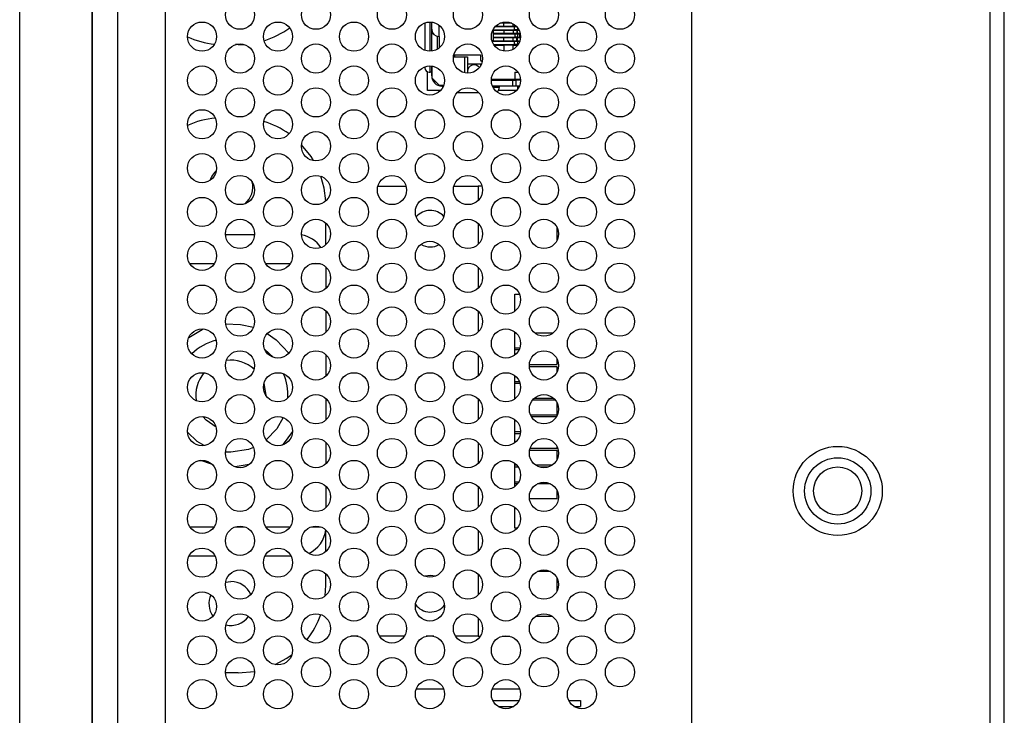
# Model space of a CAD drawing. Header units: millimetres. Extents: x 19 to 844, y 7 to 552.
# Tile 65 of 81: x 481 to 495, y 175 to 184. Entities that reach past the tile are written whole.
import ezdxf

# ---------------------------------------------------------------- set-up
doc = ezdxf.new("R2010")
doc.units = ezdxf.units.MM

msp = doc.modelspace()

# ---------------------------------------------------------------- linework, layer by layer
at = {"color": 7, "linetype": 'Continuous', "lineweight": 25}
for p, q in [((490.42, 279.649), (490.42, 168.81)), ((494.5, 279.649), (494.5, 155.965)), ((494.7, 155.965), (494.7, 279.649)), ((482.22, 155.046), (482.22, 264.526)), ((482.567, 155.335), (482.567, 264.391)), ((483.22, 155.988), (483.22, 264.247)), ((482.215, 162.486), (482.215, 254.466)), ((481.225, 164.337), (481.225, 252.615)), ((486.77, 184.314), (486.77, 183.939)), ((486.864, 184.228), (486.864, 184.325)), ((486.864, 184.17), (486.864, 184.228)), ((487.71, 184.079), (487.71, 184.232)), ((487.71, 184.217), (487.995, 184.217)), ((487.995, 184.261), (487.732, 184.261)), ((487.74, 184.269), (487.85, 184.269)), ((487.85, 184.309), (487.798, 184.309)), ((487.826, 184.319), (487.935, 184.319)), ((487.85, 184.269), (487.85, 184.309)), ((487.962, 184.309), (487.85, 184.309)), ((487.85, 184.269), (487.98, 184.269)), ((487.98, 184.269), (487.98, 184.3)), ((487.98, 184.269), (488.021, 184.269)), ((487.995, 184.217), (487.995, 184.261)), ((488.028, 184.261), (487.995, 184.261)), ((488.04, 184.217), (487.995, 184.217)), ((488.04, 184.217), (488.059, 184.217)), ((486.864, 184.17), (486.883, 184.17)), ((486.864, 183.928), (486.864, 184.17)), ((486.944, 183.956), (486.944, 184.13)), ((486.964, 184.128), (486.964, 183.97)), ((487.702, 184.078), (487.702, 184.069)), ((487.85, 184.209), (487.71, 184.209)), ((487.85, 184.169), (487.71, 184.169)), ((488.005, 184.159), (487.71, 184.159)), ((487.71, 184.119), (488.005, 184.119)), ((487.85, 184.109), (487.71, 184.109)), ((487.98, 184.209), (487.85, 184.209)), ((487.85, 184.209), (487.85, 184.169)), ((487.98, 184.169), (487.85, 184.169)), ((487.85, 184.069), (487.85, 184.109)), ((487.98, 184.109), (487.85, 184.109)), ((487.98, 184.209), (487.98, 184.169)), ((488.028, 184.209), (487.98, 184.209)), ((488.028, 184.169), (487.98, 184.169)), ((487.98, 184.069), (487.98, 184.109)), ((488.028, 184.109), (487.98, 184.109)), ((488.005, 184.119), (488.005, 184.159)), ((488.04, 184.159), (488.005, 184.159)), ((488.04, 184.119), (488.005, 184.119)), ((488.028, 184.209), (488.028, 184.169)), ((488.04, 184.209), (488.028, 184.209)), ((488.04, 184.169), (488.028, 184.169)), ((488.028, 184.069), (488.028, 184.109)), ((488.04, 184.109), (488.028, 184.109)), ((488.04, 184.169), (488.04, 184.209)), ((488.063, 184.209), (488.04, 184.209)), ((488.068, 184.169), (488.04, 184.169)), ((488.04, 184.159), (488.04, 184.119)), ((488.071, 184.159), (488.04, 184.159)), ((488.04, 184.119), (488.071, 184.119)), ((488.04, 184.069), (488.04, 184.109)), ((488.068, 184.109), (488.04, 184.109)), ((488.068, 184.159), (488.068, 184.169)), ((488.068, 184.109), (488.068, 184.119)), ((488.071, 184.119), (488.071, 184.159)), ((488.078, 184.159), (488.071, 184.159)), ((488.071, 184.119), (488.08, 184.119)), ((484.215, 184.017), (484.179, 184.017)), ((484.215, 184.017), (484.293, 184.019)), ((487.995, 184.061), (487.691, 184.061)), ((487.702, 184.069), (487.85, 184.069)), ((487.713, 184.017), (487.995, 184.017)), ((487.719, 184.009), (487.85, 184.009)), ((487.85, 184.069), (487.98, 184.069)), ((487.85, 184.009), (487.85, 183.929)), ((487.98, 184.009), (487.85, 184.009)), ((487.98, 184.069), (488.028, 184.069)), ((487.98, 183.953), (487.98, 184.009)), ((487.98, 184.009), (488.028, 184.009)), ((487.995, 184.017), (487.995, 184.061)), ((488.04, 184.061), (487.995, 184.061)), ((488.04, 184.017), (487.995, 184.017)), ((488.028, 184.069), (488.04, 184.069)), ((488.028, 183.992), (488.028, 184.009)), ((488.04, 184.009), (488.028, 184.009)), ((488.04, 184.069), (488.068, 184.069)), ((488.04, 184.061), (488.04, 184.017)), ((488.069, 184.061), (488.04, 184.061)), ((488.04, 184.017), (488.048, 184.017)), ((488.04, 184.009), (488.04, 184.006)), ((488.042, 184.009), (488.04, 184.009)), ((488.068, 184.069), (488.068, 184.061)), ((487.162, 183.849), (487.314, 183.849)), ((487.167, 183.879), (487.53, 183.879)), ((487.176, 183.879), (487.176, 183.849)), ((487.314, 183.849), (487.314, 183.632)), ((487.314, 183.849), (487.354, 183.849)), ((487.354, 183.849), (487.354, 183.649)), ((487.53, 183.879), (487.53, 183.819)), ((486.77, 183.714), (486.77, 183.699)), ((486.864, 183.589), (486.864, 183.725)), ((486.872, 183.559), (486.872, 183.724)), ((487.534, 183.749), (487.354, 183.749)), ((487.534, 183.728), (487.534, 183.749)), ((487.545, 183.749), (487.534, 183.749)), ((486.805, 183.389), (486.805, 183.645)), ((486.83, 183.639), (486.844, 183.639)), ((486.864, 183.639), (486.844, 183.639)), ((486.972, 183.459), (486.872, 183.559)), ((487.354, 183.649), (487.354, 183.627)), ((488, 183.539), (487.681, 183.539)), ((487.986, 183.539), (487.986, 183.529)), ((488, 183.639), (488.046, 183.639)), ((488, 183.639), (488, 183.539)), ((488.08, 183.539), (488, 183.539)), ((488.037, 183.539), (488.037, 183.529)), ((487.029, 183.459), (486.972, 183.459)), ((487.025, 183.449), (487.004, 183.449)), ((487.014, 183.429), (487.014, 183.449)), ((487.014, 183.429), (487.014, 183.428)), ((487.68, 183.529), (487.976, 183.529)), ((487.976, 183.449), (487.696, 183.449)), ((487.786, 183.449), (487.786, 183.429)), ((487.786, 183.417), (487.786, 183.429)), ((487.976, 183.449), (487.976, 183.529)), ((487.976, 183.529), (488.016, 183.529)), ((488.016, 183.449), (487.976, 183.449)), ((488.016, 183.529), (488.016, 183.449)), ((488.08, 183.529), (488.016, 183.529)), ((488.065, 183.449), (488.016, 183.449)), ((488.037, 183.449), (488.037, 183.402)), ((486.985, 183.389), (486.805, 183.389)), ((487.212, 183.361), (487.508, 183.361)), ((488.025, 183.389), (487.779, 183.389)), ((486.127, 182.079), (486.513, 182.079)), ((487.167, 182.079), (487.5, 182.079)), ((487.5, 182.079), (487.5, 181.884)), ((487.553, 182.079), (487.5, 182.079)), ((485.415, 181.278), (485.415, 181.574)), ((487.5, 181.569), (487.5, 181.284)), ((484.041, 181.417), (484.44, 181.417)), ((488.58, 181.339), (488.58, 181.514)), ((485.415, 180.974), (485.415, 180.678)), ((487.5, 180.969), (487.5, 180.684)), ((488, 180.599), (488.067, 180.599)), ((488, 180.366), (488, 180.599)), ((485.415, 180.374), (485.415, 180.078)), ((487.5, 180.369), (487.5, 180.084)), ((488, 179.766), (488, 180.086)), ((488.025, 180.065), (488, 180.065)), ((488.518, 180.065), (488.282, 180.065)), ((485.415, 179.774), (485.415, 179.478)), ((487.5, 179.769), (487.5, 179.484)), ((488, 179.865), (488.071, 179.865)), ((488.059, 179.837), (488, 179.837)), ((488.201, 179.637), (488.58, 179.637)), ((488.58, 179.637), (488.58, 179.714)), ((488.58, 179.607), (488.201, 179.607)), ((488.58, 179.539), (488.58, 179.607)), ((488, 179.166), (488, 179.486)), ((488, 179.407), (488.063, 179.407)), ((488.073, 179.379), (488, 179.379)), ((485.415, 179.174), (485.415, 178.878)), ((487.5, 179.169), (487.5, 178.884)), ((488, 179.179), (488.015, 179.179)), ((488.558, 179.149), (488.242, 179.149)), ((488.271, 179.179), (488.53, 179.179)), ((488.58, 178.949), (488.58, 179.114)), ((488, 178.566), (488, 178.886)), ((488.216, 178.949), (488.58, 178.949)), ((488.57, 178.921), (488.23, 178.921)), ((488, 178.721), (488.08, 178.721)), ((488.077, 178.691), (488, 178.691)), ((485.415, 178.574), (485.415, 178.278)), ((487.5, 178.569), (487.5, 178.284)), ((488.58, 178.463), (488.204, 178.463)), ((488.211, 178.491), (488.58, 178.491)), ((488.58, 178.491), (488.58, 178.514)), ((488.58, 178.339), (488.58, 178.463)), ((488, 177.966), (488, 178.286)), ((484.364, 178.269), (484.172, 178.239)), ((488, 178.263), (488.027, 178.263)), ((488.05, 178.233), (488, 178.233)), ((488.285, 178.263), (488.515, 178.263)), ((488.45, 178.233), (488.35, 178.233)), ((488, 178.033), (488.057, 178.033)), ((485.415, 177.974), (485.415, 177.678)), ((487.5, 177.969), (487.5, 177.684)), ((488.039, 178.005), (488, 178.005)), ((488.491, 178.005), (488.31, 178.005)), ((488.58, 177.805), (488.58, 177.914)), ((488.201, 177.805), (488.58, 177.805)), ((488, 177.399), (488, 177.686)), ((485.415, 177.078), (485.415, 177.374)), ((487.5, 177.369), (487.5, 177.084)), ((488.034, 177.399), (488, 177.399)), ((483.899, 177.017), (483.542, 177.017)), ((484.939, 177.017), (484.582, 177.017)), ((488.491, 176.805), (488.31, 176.805)), ((484.043, 176.658), (484.115, 176.667)), ((485.415, 176.617), (485.415, 176.774)), ((487.5, 176.769), (487.5, 176.484)), ((488.58, 176.539), (488.58, 176.714)), ((485.406, 176.471), (485.415, 176.617)), ((487.5, 176.169), (487.5, 175.919)), ((488.292, 176.195), (488.508, 176.195)), ((485.79, 175.919), (485.757, 175.922)), ((485.855, 175.919), (485.79, 175.919)), ((486.489, 175.919), (486.152, 175.919)), ((486.895, 175.919), (486.786, 175.919)), ((487.5, 175.919), (487.192, 175.919)), ((487.5, 175.919), (487.529, 175.919)), ((487.826, 175.919), (487.935, 175.919)), ((484.215, 175.417), (484.041, 175.417)), ((484.215, 175.417), (484.44, 175.438)), ((486.654, 175.199), (487.027, 175.199)), ((487.694, 175.199), (488.067, 175.199)), ((487.701, 175.039), (488.06, 175.039)), ((487.771, 174.959), (487.989, 174.959)), ((488.741, 175.039), (488.9, 175.039)), ((488.811, 174.959), (488.9, 174.959)), ((488.9, 175.039), (488.9, 174.959))]:
    msp.add_line(p, q, dxfattribs=at)
at = {"color": 8, "linetype": 'Continuous', "lineweight": 25}
for p, q in [((486.844, 183.926), (486.844, 184.326)), ((486.964, 184.128), (486.964, 184.283)), ((488.04, 184.247), (488.04, 184.217)), ((486.844, 183.639), (486.844, 183.726)), ((487.015, 183.429), (487.014, 183.429)), ((487.786, 183.429), (487.706, 183.429)), ((483.888, 181.017), (483.553, 181.017)), ((484.302, 181.017), (484.179, 181.017)), ((484.928, 181.017), (484.593, 181.017)), ((485.342, 181.017), (485.219, 181.017)), ((484.578, 179.845), (484.696, 179.737)), ((484.115, 178.437), (484.041, 178.44)), ((483.553, 177.417), (483.888, 177.417)), ((484.179, 177.417), (484.302, 177.417)), ((484.593, 177.417), (484.928, 177.417)), ((485.219, 177.417), (485.342, 177.417))]:
    msp.add_line(p, q, dxfattribs=at)
at = {"color": 7, "linetype": 'Continuous', "lineweight": 25, "flags": 128}
for points in [[(487.687, 184.073), (487.691, 184.075), (487.71, 184.079)], [(485.247, 182.429), (485.213, 182.484), (485.081, 182.647)], [(485.413, 181.877), (485.392, 182.051), (485.347, 182.215)], [(484.043, 180.194), (484.248, 180.188), (484.424, 180.147)], [(483.538, 180.009), (483.724, 180.116), (483.746, 180.125)], [(484.612, 180.061), (484.733, 179.977), (484.908, 179.792)], [(484.567, 179.378), (484.595, 179.217), (484.595, 179.214)], [(483.913, 178.782), (483.775, 178.877), (483.733, 178.926)], [(484.96, 178.721), (484.831, 178.548), (484.819, 178.535)], [(483.859, 178.271), (483.85, 178.273), (483.706, 178.326)], [(486.914, 176.74), (486.845, 176.75), (486.771, 176.739)], [(484.723, 175.53), (484.881, 175.619), (484.952, 175.67)]]:
    msp.add_lwpolyline(points, dxfattribs=at)
at = {"color": 8, "linetype": 'Continuous', "lineweight": 25, "flags": 128}
for points in [[(484.833, 178.913), (484.746, 178.758), (484.6, 178.606)], [(483.748, 178.528), (483.656, 178.586), (483.521, 178.711)], [(484.426, 178.501), (484.356, 178.475), (484.115, 178.437)]]:
    msp.add_lwpolyline(points, dxfattribs=at)
at = {"color": 7, "linetype": 'Continuous', "lineweight": 25}
for centre, radius in [((484.24, 184.426), 0.2), ((485.28, 184.426), 0.2), ((486.32, 184.426), 0.2), ((487.36, 184.426), 0.2), ((488.4, 184.426), 0.2), ((489.44, 184.426), 0.2), ((483.72, 184.126), 0.2), ((484.76, 184.126), 0.2), ((485.8, 184.126), 0.2), ((486.84, 184.126), 0.2), ((487.88, 184.126), 0.2), ((488.92, 184.126), 0.2), ((484.24, 183.826), 0.2), ((485.28, 183.826), 0.2), ((486.32, 183.826), 0.2), ((487.36, 183.826), 0.2), ((488.4, 183.826), 0.2), ((489.44, 183.826), 0.2), ((483.72, 183.526), 0.2), ((484.76, 183.526), 0.2), ((485.8, 183.526), 0.2), ((486.84, 183.526), 0.2), ((487.88, 183.526), 0.2), ((488.92, 183.526), 0.2), ((484.24, 183.226), 0.2), ((485.28, 183.226), 0.2), ((486.32, 183.226), 0.2), ((487.36, 183.226), 0.2), ((488.4, 183.226), 0.2), ((489.44, 183.226), 0.2), ((483.72, 182.926), 0.2), ((484.76, 182.926), 0.2), ((485.8, 182.926), 0.2), ((486.84, 182.926), 0.2), ((487.88, 182.926), 0.2), ((488.92, 182.926), 0.2), ((484.24, 182.626), 0.2), ((485.28, 182.626), 0.2), ((486.32, 182.626), 0.2), ((487.36, 182.626), 0.2), ((488.4, 182.626), 0.2), ((489.44, 182.626), 0.2), ((483.72, 182.326), 0.2), ((484.76, 182.326), 0.2), ((485.8, 182.326), 0.2), ((486.84, 182.326), 0.2), ((487.88, 182.326), 0.2), ((488.92, 182.326), 0.2), ((484.24, 182.026), 0.2), ((485.28, 182.026), 0.2), ((486.32, 182.026), 0.2), ((487.36, 182.026), 0.2), ((488.4, 182.026), 0.2), ((489.44, 182.026), 0.2), ((483.72, 181.726), 0.2), ((484.76, 181.726), 0.2), ((485.8, 181.726), 0.2), ((486.84, 181.726), 0.2), ((487.88, 181.726), 0.2), ((488.92, 181.726), 0.2), ((484.24, 181.426), 0.2), ((485.28, 181.426), 0.2), ((486.32, 181.426), 0.2), ((487.36, 181.426), 0.2), ((488.4, 181.426), 0.2), ((489.44, 181.426), 0.2), ((483.72, 181.126), 0.2), ((484.76, 181.126), 0.2), ((485.8, 181.126), 0.2), ((486.84, 181.126), 0.2), ((487.88, 181.126), 0.2), ((488.92, 181.126), 0.2), ((484.24, 180.826), 0.2), ((485.28, 180.826), 0.2), ((486.32, 180.826), 0.2), ((487.36, 180.826), 0.2), ((488.4, 180.826), 0.2), ((489.44, 180.826), 0.2), ((483.72, 180.526), 0.2), ((484.76, 180.526), 0.2), ((485.8, 180.526), 0.2), ((486.84, 180.526), 0.2), ((487.88, 180.526), 0.2), ((488.92, 180.526), 0.2), ((484.24, 180.226), 0.2), ((485.28, 180.226), 0.2), ((486.32, 180.226), 0.2), ((487.36, 180.226), 0.2), ((488.4, 180.226), 0.2), ((489.44, 180.226), 0.2), ((483.72, 179.926), 0.2), ((484.76, 179.926), 0.2), ((485.8, 179.926), 0.2), ((486.84, 179.926), 0.2), ((487.88, 179.926), 0.2), ((488.92, 179.926), 0.2), ((484.24, 179.626), 0.2), ((485.28, 179.626), 0.2), ((486.32, 179.626), 0.2), ((487.36, 179.626), 0.2), ((488.4, 179.626), 0.2), ((489.44, 179.626), 0.2), ((483.72, 179.326), 0.2), ((484.76, 179.326), 0.2), ((485.8, 179.326), 0.2), ((486.84, 179.326), 0.2), ((487.88, 179.326), 0.2), ((488.92, 179.326), 0.2), ((484.24, 179.026), 0.2), ((485.28, 179.026), 0.2), ((486.32, 179.026), 0.2), ((487.36, 179.026), 0.2), ((488.4, 179.026), 0.2), ((489.44, 179.026), 0.2), ((483.72, 178.726), 0.2), ((484.76, 178.726), 0.2), ((485.8, 178.726), 0.2), ((486.84, 178.726), 0.2), ((487.88, 178.726), 0.2), ((488.92, 178.726), 0.2), ((484.24, 178.426), 0.2), ((485.28, 178.426), 0.2), ((486.32, 178.426), 0.2), ((487.36, 178.426), 0.2), ((488.4, 178.426), 0.2), ((489.44, 178.426), 0.2), ((492.42, 177.907), 0.61), ((483.72, 178.126), 0.2), ((484.76, 178.126), 0.2), ((485.8, 178.126), 0.2), ((486.84, 178.126), 0.2), ((487.88, 178.126), 0.2), ((488.92, 178.126), 0.2), ((492.42, 177.907), 0.454), ((492.42, 177.907), 0.33), ((484.24, 177.826), 0.2), ((485.28, 177.826), 0.2), ((486.32, 177.826), 0.2), ((487.36, 177.826), 0.2), ((488.4, 177.826), 0.2), ((489.44, 177.826), 0.2), ((483.72, 177.526), 0.2), ((484.76, 177.526), 0.2), ((485.8, 177.526), 0.2), ((486.84, 177.526), 0.2), ((487.88, 177.526), 0.2), ((488.92, 177.526), 0.2), ((484.24, 177.226), 0.2), ((485.28, 177.226), 0.2), ((486.32, 177.226), 0.2), ((487.36, 177.226), 0.2), ((488.4, 177.226), 0.2), ((489.44, 177.226), 0.2), ((483.72, 176.926), 0.2), ((484.76, 176.926), 0.2), ((485.8, 176.926), 0.2), ((486.84, 176.926), 0.2), ((487.88, 176.926), 0.2), ((488.92, 176.926), 0.2), ((484.24, 176.626), 0.2), ((485.28, 176.626), 0.2), ((486.32, 176.626), 0.2), ((487.36, 176.626), 0.2), ((488.4, 176.626), 0.2), ((489.44, 176.626), 0.2), ((483.72, 176.326), 0.2), ((484.76, 176.326), 0.2), ((485.8, 176.326), 0.2), ((486.84, 176.326), 0.2), ((487.88, 176.326), 0.2), ((488.92, 176.326), 0.2), ((484.24, 176.026), 0.2), ((485.28, 176.026), 0.2), ((486.32, 176.026), 0.2), ((487.36, 176.026), 0.2), ((488.4, 176.026), 0.2), ((489.44, 176.026), 0.2), ((483.72, 175.726), 0.2), ((484.76, 175.726), 0.2), ((485.8, 175.726), 0.2), ((486.84, 175.726), 0.2), ((487.88, 175.726), 0.2), ((488.92, 175.726), 0.2), ((484.24, 175.426), 0.2), ((485.28, 175.426), 0.2), ((486.32, 175.426), 0.2), ((487.36, 175.426), 0.2), ((488.4, 175.426), 0.2), ((489.44, 175.426), 0.2), ((483.72, 175.126), 0.2), ((484.76, 175.126), 0.2), ((485.8, 175.126), 0.2), ((486.84, 175.126), 0.2), ((487.88, 175.126), 0.2), ((488.92, 175.126), 0.2)]:
    msp.add_circle(centre, radius, dxfattribs=at)
for centre, radius, start, end in [((484.215, 185.217), 1.2, 287.138, 306.0188), ((486.964, 184.228), 0.1, 180, 270), ((484.015, 185.217), 1.2, 245.6662, 264.1069), ((487.57, 183.819), 0.04, 180, 247.896), ((486.83, 183.699), 0.06, 180, 270), ((487.444, 183.649), 0.09, 36.2332, 180), ((487.004, 183.589), 0.14, 180, 270), ((487.73, 183.417), 0.056, 299.6698, 0), ((484.015, 181.817), 1.2, 95.4252, 114.3017), ((484.215, 181.817), 1.2, 54.5599, 73.0799), ((484.115, 182.067), 0.3, 131.1312, 162.1719), ((484.115, 182.067), 0.3, 310.5651, 13.7561), ((486.845, 181.498), 0.25, 42.1059, 140.4), ((485.015, 181.017), 0.4, 33.6055, 80.4903), ((486.845, 181.498), 0.25, 238.9984, 299.459), ((484.115, 179.217), 0.48, 48.3603, 97.5667), ((484.115, 179.217), 0.48, 140.1027, 188.8418), ((485.015, 177.417), 0.4, 294.527, 354.1863), ((484.115, 176.367), 0.3, 24.5141, 90), ((484.115, 176.367), 0.3, 156.4286, 215.2644), ((486.845, 176.5), 0.25, 215.6742, 321.0223), ((484.115, 176.367), 0.3, 256.7897, 323.6915), ((484.215, 176.617), 1.2, 321.56, 340.459)]:
    msp.add_arc(centre, radius, start, end, dxfattribs=at)
at = {"color": 8, "linetype": 'Continuous', "lineweight": 25}
for start, end in [(104.8183, 133.323), (357.1104, 22.1631)]:
    msp.add_arc((484.115, 179.217), 0.78, start, end, dxfattribs=at)

doc.saveas('drawing.dxf')
